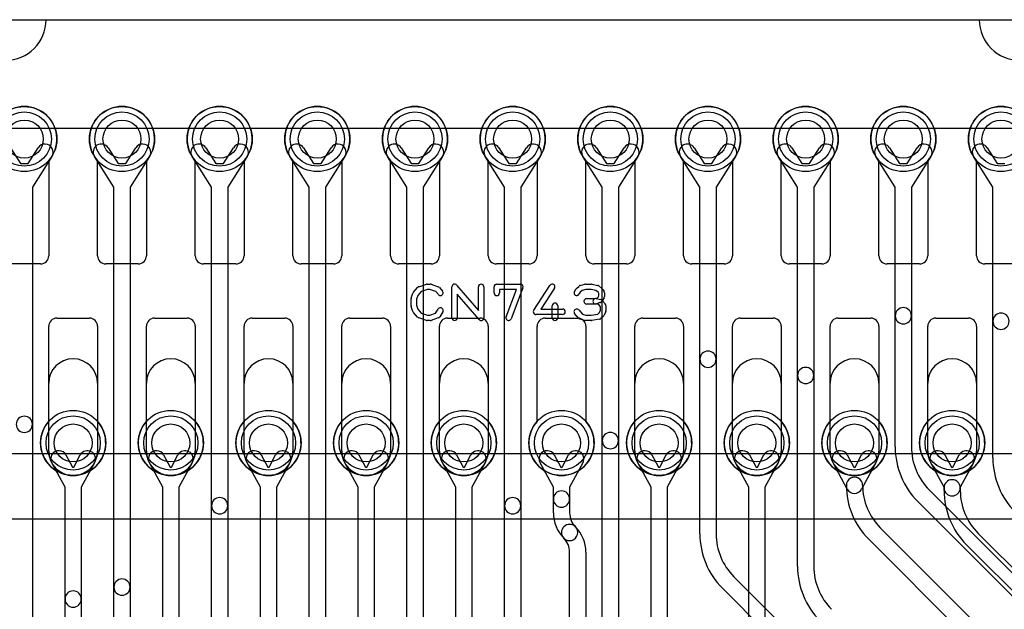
# Model space of a CAD drawing. Extents: x 0 to 30.5, y 0 to 20.
# Tile 7 of 17: x 10.5 to 19.5, y 14.6 to 20. Entities that reach past the tile are written whole.
import ezdxf

# ---------------------------------------------------------------- set-up
doc = ezdxf.new("R2010")
doc.units = 0
for name, color, linetype in [('Hole', 1, 'CONTINUOUS'), ('L1', 3, 'CONTINUOUS'), ('L3', 3, 'CONTINUOUS'), ('L4', 3, 'CONTINUOUS'), ('Outline', 7, 'CONTINUOUS'), ('PartsArea-A', 111, 'CONTINUOUS'), ('PartsArea-B', 111, 'CONTINUOUS'), ('PartsSilk-A', 221, 'CONTINUOUS'), ('Resist-A', 2, 'CONTINUOUS'), ('Resist-B', 2, 'CONTINUOUS')]:
    doc.layers.add(name, color=color, linetype=linetype)

msp = doc.modelspace()

# ---------------------------------------------------------------- linework, layer by layer
at = {"layer": 'Hole'}
for centre in [(10.5, 18.9), (11.4, 18.9), (12.3, 18.9), (13.2, 18.9), (14.1, 18.9), (15, 18.9), (15.9, 18.9), (16.8, 18.9), (17.7, 18.9), (18.6, 18.9), (19.5, 18.9), (10.95, 16.1), (11.85, 16.1), (12.75, 16.1), (13.65, 16.1), (14.55, 16.1), (15.45, 16.1), (16.35, 16.1), (17.25, 16.1), (18.15, 16.1), (19.05, 16.1)]:
    msp.add_circle(centre, 0.175, dxfattribs=at)
at = {"layer": 'L1'}
for p, q in [((10.725, 18.70157), (10.725, 17.825)), ((11.175, 17.825), (11.175, 18.70157)), ((11.625, 18.70157), (11.625, 17.825)), ((12.075, 17.825), (12.075, 18.70157)), ((12.525, 18.70157), (12.525, 17.825)), ((12.975, 17.825), (12.975, 18.70157)), ((13.425, 18.70157), (13.425, 17.825)), ((13.875, 17.825), (13.875, 18.70157)), ((14.325, 18.70157), (14.325, 17.825)), ((14.775, 17.825), (14.775, 18.70157)), ((15.225, 18.70157), (15.225, 17.825)), ((15.675, 17.825), (15.675, 18.70157)), ((16.125, 18.70157), (16.125, 17.825)), ((16.575, 17.825), (16.575, 18.70157)), ((17.025, 18.70157), (17.025, 17.825)), ((17.475, 17.825), (17.475, 18.70157)), ((17.925, 18.70157), (17.925, 17.825)), ((18.375, 17.825), (18.375, 18.70157)), ((18.825, 18.70157), (18.825, 17.825)), ((19.275, 17.825), (19.275, 18.70157)), ((10.65, 17.75), (10.35, 17.75)), ((11.55, 17.75), (11.25, 17.75)), ((12.45, 17.75), (12.15, 17.75)), ((13.35, 17.75), (13.05, 17.75)), ((14.25, 17.75), (13.95, 17.75)), ((15.15, 17.75), (14.85, 17.75)), ((16.05, 17.75), (15.75, 17.75)), ((16.95, 17.75), (16.65, 17.75)), ((17.85, 17.75), (17.55, 17.75)), ((18.75, 17.75), (18.45, 17.75)), ((19.65, 17.75), (19.35, 17.75)), ((10.8, 17.25), (11.1, 17.25)), ((11.7, 17.25), (12, 17.25)), ((12.6, 17.25), (12.9, 17.25)), ((13.5, 17.25), (13.8, 17.25)), ((14.4, 17.25), (14.7, 17.25)), ((15.3, 17.25), (15.6, 17.25)), ((16.2, 17.25), (16.5, 17.25)), ((17.1, 17.25), (17.4, 17.25)), ((18, 17.25), (18.3, 17.25)), ((18.9, 17.25), (19.2, 17.25)), ((10.725, 16.29843), (10.725, 17.175)), ((11.175, 17.175), (11.175, 16.29843)), ((11.625, 16.29843), (11.625, 17.175)), ((12.075, 17.175), (12.075, 16.29843)), ((12.525, 16.29843), (12.525, 17.175)), ((12.975, 17.175), (12.975, 16.29843)), ((13.425, 16.29843), (13.425, 17.175)), ((13.875, 17.175), (13.875, 16.29843)), ((14.325, 16.29843), (14.325, 17.175)), ((14.775, 17.175), (14.775, 16.29843)), ((15.225, 16.29843), (15.225, 17.175)), ((15.675, 17.175), (15.675, 16.29843)), ((16.125, 16.29843), (16.125, 17.175)), ((16.575, 17.175), (16.575, 16.29843)), ((17.025, 16.29843), (17.025, 17.175)), ((17.475, 17.175), (17.475, 16.29843)), ((17.925, 16.29843), (17.925, 17.175)), ((18.375, 17.175), (18.375, 16.29843)), ((18.825, 16.29843), (18.825, 17.175)), ((19.275, 17.175), (19.275, 16.29843)), ((6.1619, 15.4), (20.4, 15.4))]:
    msp.add_line(p, q, dxfattribs=at)
for centre in [(10.5, 18.9), (11.4, 18.9), (12.3, 18.9), (13.2, 18.9), (14.1, 18.9), (15, 18.9), (15.9, 18.9), (16.8, 18.9), (17.7, 18.9), (18.6, 18.9), (19.5, 18.9), (10.95, 16.1), (11.85, 16.1), (12.75, 16.1), (13.65, 16.1), (14.55, 16.1), (15.45, 16.1), (16.35, 16.1), (17.25, 16.1), (18.15, 16.1), (19.05, 16.1)]:
    msp.add_circle(centre, 0.3, dxfattribs=at)
for centre, radius, start, end in [((10.5, 18.9), 0.3, -41.409429, -138.590571), ((11.4, 18.9), 0.3, -41.409429, -138.590571), ((12.3, 18.9), 0.3, -41.409429, -138.590571), ((13.2, 18.9), 0.3, -41.409429, -138.590571), ((14.1, 18.9), 0.3, -41.409429, -138.590571), ((15, 18.9), 0.3, -41.409429, -138.590571), ((15.9, 18.9), 0.3, -41.409429, -138.590571), ((16.8, 18.9), 0.3, -41.409429, -138.590571), ((17.7, 18.9), 0.3, -41.409429, -138.590571), ((18.6, 18.9), 0.3, -41.409429, -138.590571), ((19.5, 18.9), 0.3, -41.409429, -138.590571), ((10.65, 17.825), 0.075, -90, 0), ((11.25, 17.825), 0.075, 180, -90), ((11.55, 17.825), 0.075, -90, 0), ((12.15, 17.825), 0.075, 180, -90), ((12.45, 17.825), 0.075, -90, 0), ((13.05, 17.825), 0.075, 180, -90), ((13.35, 17.825), 0.075, -90, 0), ((13.95, 17.825), 0.075, 180, -90), ((14.25, 17.825), 0.075, -90, 0), ((14.85, 17.825), 0.075, 180, -90), ((15.15, 17.825), 0.075, -90, 0), ((15.75, 17.825), 0.075, 180, -90), ((16.05, 17.825), 0.075, -90, 0), ((16.65, 17.825), 0.075, 180, -90), ((16.95, 17.825), 0.075, -90, 0), ((17.55, 17.825), 0.075, 180, -90), ((17.85, 17.825), 0.075, -90, 0), ((18.45, 17.825), 0.075, 180, -90), ((18.75, 17.825), 0.075, -90, 0), ((19.35, 17.825), 0.075, 180, -90), ((10.8, 17.175), 0.075, 90, 180), ((11.1, 17.175), 0.075, 0, 90), ((11.7, 17.175), 0.075, 90, 180), ((12, 17.175), 0.075, 0, 90), ((12.6, 17.175), 0.075, 90, 180), ((12.9, 17.175), 0.075, 0, 90), ((13.5, 17.175), 0.075, 90, 180), ((13.8, 17.175), 0.075, 0, 90), ((14.4, 17.175), 0.075, 90, 180), ((14.7, 17.175), 0.075, 0, 90), ((15.3, 17.175), 0.075, 90, 180), ((15.6, 17.175), 0.075, 0, 90), ((16.2, 17.175), 0.075, 90, 180), ((16.5, 17.175), 0.075, 0, 90), ((17.1, 17.175), 0.075, 90, 180), ((17.4, 17.175), 0.075, 0, 90), ((18, 17.175), 0.075, 90, 180), ((18.3, 17.175), 0.075, 0, 90), ((18.9, 17.175), 0.075, 90, 180), ((19.2, 17.175), 0.075, 0, 90), ((10.95, 16.1), 0.3, 138.590571, 41.409429), ((11.85, 16.1), 0.3, 138.590571, 41.409429), ((12.75, 16.1), 0.3, 138.590571, 41.409429), ((13.65, 16.1), 0.3, 138.590571, 41.409429), ((14.55, 16.1), 0.3, 138.590571, 41.409429), ((15.45, 16.1), 0.3, 138.590571, 41.409429), ((16.35, 16.1), 0.3, 138.590571, 41.409429), ((17.25, 16.1), 0.3, 138.590571, 41.409429), ((18.15, 16.1), 0.3, 138.590571, 41.409429), ((19.05, 16.1), 0.3, 138.590571, 41.409429)]:
    msp.add_arc(centre, radius, start, end, dxfattribs=at)
at = {"layer": 'L3'}
for p, q in [((10.37335, 18.81964), (10.46495, 18.67526)), ((10.53505, 18.67526), (10.62665, 18.81964)), ((11.27335, 18.81964), (11.36495, 18.67526)), ((11.43505, 18.67526), (11.52665, 18.81964)), ((12.17335, 18.81964), (12.26495, 18.67526)), ((12.33505, 18.67526), (12.42665, 18.81964)), ((13.07335, 18.81964), (13.16495, 18.67526)), ((13.23505, 18.67526), (13.32665, 18.81964)), ((13.97335, 18.81964), (14.06495, 18.67526)), ((14.13505, 18.67526), (14.22665, 18.81964)), ((14.87335, 18.81964), (14.96495, 18.67526)), ((15.03505, 18.67526), (15.12665, 18.81964)), ((15.77335, 18.81964), (15.86495, 18.67526)), ((15.93505, 18.67526), (16.02665, 18.81964)), ((16.67335, 18.81964), (16.76495, 18.67526)), ((16.83505, 18.67526), (16.92665, 18.81964)), ((17.57335, 18.81964), (17.66495, 18.67526)), ((17.73505, 18.67526), (17.82665, 18.81964)), ((18.47335, 18.81964), (18.56495, 18.67526)), ((18.63505, 18.67526), (18.72665, 18.81964)), ((19.37335, 18.81964), (19.46495, 18.67526)), ((10.75331, 18.73928), (10.575, 18.45822)), ((11.325, 18.45822), (11.14669, 18.73928)), ((11.65331, 18.73928), (11.475, 18.45822)), ((12.225, 18.45822), (12.04669, 18.73928)), ((12.55331, 18.73928), (12.375, 18.45822)), ((13.125, 18.45822), (12.94669, 18.73928)), ((13.45331, 18.73928), (13.275, 18.45822)), ((14.025, 18.45822), (13.84669, 18.73928)), ((14.35331, 18.73928), (14.175, 18.45822)), ((14.925, 18.45822), (14.74669, 18.73928)), ((15.25331, 18.73928), (15.075, 18.45822)), ((15.825, 18.45822), (15.64669, 18.73928)), ((16.15331, 18.73928), (15.975, 18.45822)), ((16.725, 18.45822), (16.54669, 18.73928)), ((17.05331, 18.73928), (16.875, 18.45822)), ((17.625, 18.45822), (17.44669, 18.73928)), ((17.95331, 18.73928), (17.775, 18.45822)), ((18.525, 18.45822), (18.34669, 18.73928)), ((18.85331, 18.73928), (18.675, 18.45822)), ((19.425, 18.45822), (19.24669, 18.73928)), ((10.46495, 18.67526), (10.53505, 18.67526)), ((11.36495, 18.67526), (11.43505, 18.67526)), ((12.26495, 18.67526), (12.33505, 18.67526)), ((13.16495, 18.67526), (13.23505, 18.67526)), ((14.06495, 18.67526), (14.13505, 18.67526)), ((14.96495, 18.67526), (15.03505, 18.67526)), ((15.86495, 18.67526), (15.93505, 18.67526)), ((16.76495, 18.67526), (16.83505, 18.67526)), ((17.66495, 18.67526), (17.73505, 18.67526)), ((18.56495, 18.67526), (18.63505, 18.67526)), ((19.46495, 18.67526), (19.53505, 18.67526)), ((10.575, 18.45822), (10.575, 16.27152)), ((11.325, 14.77152), (11.325, 18.45822)), ((11.475, 18.45822), (11.475, 14.77152)), ((12.225, 15.52152), (12.225, 18.45822)), ((12.375, 18.45822), (12.375, 15.52152)), ((13.125, 13.97902), (13.125, 18.45822)), ((13.275, 18.45822), (13.275, 13.97902)), ((14.025, 11.88902), (14.025, 18.45822)), ((14.175, 18.45822), (14.175, 11.88902)), ((14.925, 15.52152), (14.925, 18.45822)), ((15.075, 18.45822), (15.075, 15.52152)), ((15.825, 16.12152), (15.825, 18.45822)), ((15.975, 18.45822), (15.975, 16.12152)), ((16.725, 16.87152), (16.725, 18.45822)), ((16.875, 18.45822), (16.875, 16.87152)), ((17.625, 16.72152), (17.625, 18.45822)), ((17.775, 18.45822), (17.775, 16.72152)), ((18.525, 17.27152), (18.525, 18.45822)), ((18.675, 18.45822), (18.675, 17.27152)), ((19.425, 17.22152), (19.425, 18.45822)), ((18.525, 16.06303), (18.525, 17.27152)), ((18.675, 17.27152), (18.675, 16.06303)), ((19.425, 15.96303), (19.425, 17.22152)), ((16.725, 15.26303), (16.725, 16.87152)), ((16.875, 16.87152), (16.875, 15.26303)), ((17.625, 14.96303), (17.625, 16.72152)), ((17.775, 16.72152), (17.775, 14.96303)), ((10.575, 16.27152), (10.575, 14.06303)), ((15.825, 13.76303), (15.825, 16.12152)), ((15.975, 16.12152), (15.975, 13.76303)), ((18.83902, 15.66705), (23.56705, 10.93903)), ((12.225, 12.56303), (12.225, 15.52152)), ((12.375, 15.52152), (12.375, 12.56303)), ((14.925, 12.56303), (14.925, 15.52152)), ((15.075, 15.52152), (15.075, 12.56303)), ((23.46098, 10.83296), (18.73296, 15.56098)), ((17.03902, 14.86705), (18.76705, 13.13903)), ((11.325, 11.06303), (11.325, 14.77152)), ((11.475, 14.77152), (11.475, 11.06303)), ((18.66098, 13.03296), (16.93296, 14.76098))]:
    msp.add_line(p, q, dxfattribs=at)
for centre in [(10.5, 18.9), (11.4, 18.9), (12.3, 18.9), (13.2, 18.9), (14.1, 18.9), (15, 18.9), (15.9, 18.9), (16.8, 18.9), (17.7, 18.9), (18.6, 18.9), (19.5, 18.9)]:
    msp.add_circle(centre, 0.3, dxfattribs=at)
for centre, radius, start, end in [((10.68998, 18.77946), 0.075, -32.393266, 147.607741), ((11.21002, 18.77946), 0.075, 32.393266, -147.607741), ((11.58998, 18.77946), 0.075, -32.393266, 147.607741), ((12.11002, 18.77946), 0.075, 32.393266, -147.607741), ((12.48998, 18.77946), 0.075, -32.393266, 147.607741), ((13.01002, 18.77946), 0.075, 32.393266, -147.607741), ((13.38998, 18.77946), 0.075, -32.393266, 147.607741), ((13.91002, 18.77946), 0.075, 32.393266, -147.607741), ((14.28998, 18.77946), 0.075, -32.393266, 147.607741), ((14.81002, 18.77946), 0.075, 32.393266, -147.607741), ((15.18998, 18.77946), 0.075, -32.393266, 147.607741), ((15.71002, 18.77946), 0.075, 32.393266, -147.607741), ((16.08998, 18.77946), 0.075, -32.393266, 147.607741), ((16.61002, 18.77946), 0.075, 32.393266, -147.607741), ((16.98998, 18.77946), 0.075, -32.393266, 147.607741), ((17.51002, 18.77946), 0.075, 32.393266, -147.607741), ((17.88998, 18.77946), 0.075, -32.393266, 147.607741), ((18.41002, 18.77946), 0.075, 32.393266, -147.607741), ((18.78998, 18.77946), 0.075, -32.393266, 147.607741), ((19.31002, 18.77946), 0.075, 32.393266, -147.607741), ((18.6, 17.27152), 0.075, 0, 180), ((18.6, 17.27152), 0.075, 180, 0), ((19.5, 17.22152), 0.075, 0, 180), ((19.5, 17.22152), 0.075, 180, 0), ((16.8, 16.87152), 0.075, 0, 180), ((16.8, 16.87152), 0.075, 180, 0), ((17.7, 16.72152), 0.075, 0, 180), ((17.7, 16.72152), 0.075, 180, 0), ((10.5, 16.27152), 0.075, 0, 180), ((10.5, 16.27152), 0.075, 180, 0), ((15.9, 16.12152), 0.075, 0, 180), ((15.9, 16.12152), 0.075, 180, 0), ((19.235, 16.06303), 0.71, 180, -134.999429), ((19.235, 16.06303), 0.56, 180, -135), ((20.135, 15.96303), 0.71, 180, -134.999429), ((12.3, 15.52152), 0.075, 0, 180), ((12.3, 15.52152), 0.075, 180, 0), ((15, 15.52152), 0.075, 0, 180), ((15, 15.52152), 0.075, 180, 0), ((17.435, 15.26303), 0.71, 180, -134.999429), ((17.435, 15.26303), 0.56, 180, -135), ((18.335, 14.96303), 0.71, 180, -134.999429), ((18.335, 14.96303), 0.56, 180, -135), ((11.4, 14.77152), 0.075, 0, 180), ((11.4, 14.77152), 0.075, 180, 0)]:
    msp.add_arc(centre, radius, start, end, dxfattribs=at)
at = {"layer": 'L4'}
for p, q in [((10.725, 18.70157), (10.725, 17.825)), ((11.175, 17.825), (11.175, 18.70157)), ((11.625, 18.70157), (11.625, 17.825)), ((12.075, 17.825), (12.075, 18.70157)), ((12.525, 18.70157), (12.525, 17.825)), ((12.975, 17.825), (12.975, 18.70157)), ((13.425, 18.70157), (13.425, 17.825)), ((13.875, 17.825), (13.875, 18.70157)), ((14.325, 18.70157), (14.325, 17.825)), ((14.775, 17.825), (14.775, 18.70157)), ((15.225, 18.70157), (15.225, 17.825)), ((15.675, 17.825), (15.675, 18.70157)), ((16.125, 18.70157), (16.125, 17.825)), ((16.575, 17.825), (16.575, 18.70157)), ((17.025, 18.70157), (17.025, 17.825)), ((17.475, 17.825), (17.475, 18.70157)), ((17.925, 18.70157), (17.925, 17.825)), ((18.375, 17.825), (18.375, 18.70157)), ((18.825, 18.70157), (18.825, 17.825)), ((19.275, 17.825), (19.275, 18.70157)), ((10.65, 17.75), (10.35, 17.75)), ((11.55, 17.75), (11.25, 17.75)), ((12.45, 17.75), (12.15, 17.75)), ((13.35, 17.75), (13.05, 17.75)), ((14.25, 17.75), (13.95, 17.75)), ((15.15, 17.75), (14.85, 17.75)), ((16.05, 17.75), (15.75, 17.75)), ((16.95, 17.75), (16.65, 17.75)), ((17.85, 17.75), (17.55, 17.75)), ((18.75, 17.75), (18.45, 17.75)), ((19.65, 17.75), (19.35, 17.75)), ((10.8, 17.25), (11.1, 17.25)), ((11.7, 17.25), (12, 17.25)), ((12.6, 17.25), (12.9, 17.25)), ((13.5, 17.25), (13.8, 17.25)), ((14.4, 17.25), (14.7, 17.25)), ((15.3, 17.25), (15.6, 17.25)), ((16.2, 17.25), (16.5, 17.25)), ((17.1, 17.25), (17.4, 17.25)), ((18, 17.25), (18.3, 17.25)), ((18.9, 17.25), (19.2, 17.25)), ((10.725, 16.29843), (10.725, 17.175)), ((11.175, 17.175), (11.175, 16.29843)), ((11.625, 16.29843), (11.625, 17.175)), ((12.075, 17.175), (12.075, 16.29843)), ((12.525, 16.29843), (12.525, 17.175)), ((12.975, 17.175), (12.975, 16.29843)), ((13.425, 16.29843), (13.425, 17.175)), ((13.875, 17.175), (13.875, 16.29843)), ((14.325, 16.29843), (14.325, 17.175)), ((14.775, 17.175), (14.775, 16.29843)), ((15.225, 16.29843), (15.225, 17.175)), ((15.675, 17.175), (15.675, 16.29843)), ((16.125, 16.29843), (16.125, 17.175)), ((16.575, 17.175), (16.575, 16.29843)), ((17.025, 16.29843), (17.025, 17.175)), ((17.475, 17.175), (17.475, 16.29843)), ((17.925, 16.29843), (17.925, 17.175)), ((18.375, 17.175), (18.375, 16.29843)), ((18.825, 16.29843), (18.825, 17.175)), ((19.275, 17.175), (19.275, 16.29843)), ((10.725, 16.025), (10.725, 16.65)), ((11.175, 16.65), (11.175, 16.025)), ((11.625, 16.025), (11.625, 16.65)), ((12.075, 16.65), (12.075, 16.025)), ((12.525, 16.025), (12.525, 16.65)), ((12.975, 16.65), (12.975, 16.025)), ((13.425, 16.025), (13.425, 16.65)), ((13.875, 16.65), (13.875, 16.025)), ((14.325, 16.025), (14.325, 16.65)), ((14.775, 16.65), (14.775, 16.025)), ((16.125, 16.025), (16.125, 16.65)), ((16.575, 16.65), (16.575, 16.025)), ((17.025, 16.025), (17.025, 16.65)), ((17.475, 16.65), (17.475, 16.025)), ((17.925, 16.025), (17.925, 16.65)), ((18.375, 16.65), (18.375, 16.025)), ((18.825, 16.025), (18.825, 16.65)), ((19.275, 16.65), (19.275, 16.025)), ((10.88405, 15.98928), (10.94445, 15.87775)), ((10.95555, 15.87775), (11.01595, 15.98928)), ((11.78405, 15.98928), (11.84445, 15.87775)), ((11.85555, 15.87775), (11.91595, 15.98928)), ((12.68405, 15.98928), (12.74445, 15.87775)), ((12.75555, 15.87775), (12.81595, 15.98928)), ((13.58405, 15.98928), (13.64445, 15.87775)), ((13.65555, 15.87775), (13.71595, 15.98928)), ((14.48405, 15.98928), (14.54445, 15.87775)), ((14.55555, 15.87775), (14.61595, 15.98928)), ((15.38405, 15.98928), (15.44445, 15.87775)), ((15.45555, 15.87775), (15.51595, 15.98928)), ((16.28405, 15.98928), (16.34445, 15.87775)), ((16.35555, 15.87775), (16.41595, 15.98928)), ((17.18405, 15.98928), (17.24445, 15.87775)), ((17.25555, 15.87775), (17.31595, 15.98928)), ((18.08405, 15.98928), (18.14445, 15.87775)), ((18.15555, 15.87775), (18.21595, 15.98928)), ((18.98405, 15.98928), (19.04445, 15.87775)), ((19.05555, 15.87775), (19.11595, 15.98928)), ((10.875, 15.691), (10.75215, 15.91786)), ((11.14785, 15.91786), (11.025, 15.691)), ((11.775, 15.691), (11.65215, 15.91786)), ((12.04785, 15.91786), (11.925, 15.691)), ((12.675, 15.691), (12.55215, 15.91786)), ((12.94785, 15.91786), (12.825, 15.691)), ((13.575, 15.691), (13.45215, 15.91786)), ((13.84785, 15.91786), (13.725, 15.691)), ((14.475, 15.691), (14.35215, 15.91786)), ((14.74785, 15.91786), (14.625, 15.691)), ((15.375, 15.691), (15.25215, 15.91786)), ((15.64785, 15.91786), (15.525, 15.691)), ((16.275, 15.691), (16.15215, 15.91786)), ((16.54785, 15.91786), (16.425, 15.691)), ((17.175, 15.691), (17.05215, 15.91786)), ((17.44785, 15.91786), (17.325, 15.691)), ((18.08405, 15.67429), (17.95215, 15.91786)), ((18.34785, 15.91786), (18.21595, 15.67429)), ((18.975, 15.691), (18.85215, 15.91786)), ((19.24785, 15.91786), (19.125, 15.691)), ((10.94445, 15.87775), (10.95555, 15.87775)), ((11.84445, 15.87775), (11.85555, 15.87775)), ((12.74445, 15.87775), (12.75555, 15.87775)), ((13.64445, 15.87775), (13.65555, 15.87775)), ((14.54445, 15.87775), (14.55555, 15.87775)), ((15.44445, 15.87775), (15.45555, 15.87775)), ((16.34445, 15.87775), (16.35555, 15.87775)), ((17.24445, 15.87775), (17.25555, 15.87775)), ((18.14445, 15.87775), (18.15555, 15.87775)), ((19.04445, 15.87775), (19.05555, 15.87775)), ((10.875, 14.66151), (10.875, 15.691)), ((11.025, 15.691), (11.025, 14.66151)), ((11.775, 13.91151), (11.775, 15.691)), ((11.925, 15.691), (11.925, 13.91151)), ((12.675, 14.11151), (12.675, 15.691)), ((12.825, 15.691), (12.825, 14.11151)), ((13.575, 14.08651), (13.575, 15.691)), ((13.725, 15.691), (13.725, 14.08651)), ((14.475, 11.99901), (14.475, 15.691)), ((14.625, 15.691), (14.625, 11.99901)), ((15.375, 15.58303), (15.375, 15.691)), ((15.525, 15.691), (15.525, 15.58303)), ((16.275, 12.81901), (16.275, 15.691)), ((16.425, 15.691), (16.425, 12.81901)), ((17.175, 14.46151), (17.175, 15.691)), ((17.325, 15.691), (17.325, 14.46151)), ((18.975, 15.68651), (18.975, 15.691)), ((18.975, 15.66303), (18.975, 15.68651)), ((19.125, 15.691), (19.125, 15.68651)), ((19.125, 15.68651), (19.125, 15.66303)), ((15.375, 15.45606), (15.375, 15.58303)), ((15.525, 15.58303), (15.525, 15.45606)), ((18.38688, 15.3192), (20.30845, 13.3976)), ((19.28902, 15.26705), (22.76705, 11.78903)), ((20.20239, 13.29154), (18.28081, 15.21313)), ((22.66098, 11.68296), (19.18296, 15.16098)), ((15.525, 5.56303), (15.525, 15.09394)), ((15.675, 15.09394), (15.675, 5.56303)), ((10.875, 13.61303), (10.875, 14.66151)), ((11.025, 14.66151), (11.025, 13.61303))]:
    msp.add_line(p, q, dxfattribs=at)
for centre in [(10.5, 18.9), (11.4, 18.9), (12.3, 18.9), (13.2, 18.9), (14.1, 18.9), (15, 18.9), (15.9, 18.9), (16.8, 18.9), (17.7, 18.9), (18.6, 18.9), (19.5, 18.9), (10.95, 16.1), (11.85, 16.1), (12.75, 16.1), (13.65, 16.1), (14.55, 16.1), (15.45, 16.1), (16.35, 16.1), (17.25, 16.1), (18.15, 16.1), (19.05, 16.1)]:
    msp.add_circle(centre, 0.3, dxfattribs=at)
for centre, radius, start, end in [((10.5, 18.9), 0.3, -41.409429, -138.590571), ((11.4, 18.9), 0.3, -41.409429, -138.590571), ((12.3, 18.9), 0.3, -41.409429, -138.590571), ((13.2, 18.9), 0.3, -41.409429, -138.590571), ((14.1, 18.9), 0.3, -41.409429, -138.590571), ((15, 18.9), 0.3, -41.409429, -138.590571), ((15.9, 18.9), 0.3, -41.409429, -138.590571), ((16.8, 18.9), 0.3, -41.409429, -138.590571), ((17.7, 18.9), 0.3, -41.409429, -138.590571), ((18.6, 18.9), 0.3, -41.409429, -138.590571), ((19.5, 18.9), 0.3, -41.409429, -138.590571), ((10.65, 17.825), 0.075, -90, 0), ((11.25, 17.825), 0.075, 180, -90), ((11.55, 17.825), 0.075, -90, 0), ((12.15, 17.825), 0.075, 180, -90), ((12.45, 17.825), 0.075, -90, 0), ((13.05, 17.825), 0.075, 180, -90), ((13.35, 17.825), 0.075, -90, 0), ((13.95, 17.825), 0.075, 180, -90), ((14.25, 17.825), 0.075, -90, 0), ((14.85, 17.825), 0.075, 180, -90), ((15.15, 17.825), 0.075, -90, 0), ((15.75, 17.825), 0.075, 180, -90), ((16.05, 17.825), 0.075, -90, 0), ((16.65, 17.825), 0.075, 180, -90), ((16.95, 17.825), 0.075, -90, 0), ((17.55, 17.825), 0.075, 180, -90), ((17.85, 17.825), 0.075, -90, 0), ((18.45, 17.825), 0.075, 180, -90), ((18.75, 17.825), 0.075, -90, 0), ((19.35, 17.825), 0.075, 180, -90), ((10.8, 17.175), 0.075, 90, 180), ((11.1, 17.175), 0.075, 0, 90), ((11.7, 17.175), 0.075, 90, 180), ((12, 17.175), 0.075, 0, 90), ((12.6, 17.175), 0.075, 90, 180), ((12.9, 17.175), 0.075, 0, 90), ((13.5, 17.175), 0.075, 90, 180), ((13.8, 17.175), 0.075, 0, 90), ((14.4, 17.175), 0.075, 90, 180), ((14.7, 17.175), 0.075, 0, 90), ((15.3, 17.175), 0.075, 90, 180), ((15.6, 17.175), 0.075, 0, 90), ((16.2, 17.175), 0.075, 90, 180), ((16.5, 17.175), 0.075, 0, 90), ((17.1, 17.175), 0.075, 90, 180), ((17.4, 17.175), 0.075, 0, 90), ((18, 17.175), 0.075, 90, 180), ((18.3, 17.175), 0.075, 0, 90), ((18.9, 17.175), 0.075, 90, 180), ((19.2, 17.175), 0.075, 0, 90), ((10.95, 16.65), 0.225, 0, 180), ((11.85, 16.65), 0.225, 0, 180), ((12.75, 16.65), 0.225, 0, 180), ((13.65, 16.65), 0.225, 0, 180), ((14.55, 16.65), 0.225, 0, 180), ((16.35, 16.65), 0.225, 0, 180), ((17.25, 16.65), 0.225, 0, 180), ((18.15, 16.65), 0.225, 0, 180), ((19.05, 16.65), 0.225, 0, 180), ((10.95, 16.1), 0.3, 138.590571, 41.409429), ((11.85, 16.1), 0.3, 138.590571, 41.409429), ((12.75, 16.1), 0.3, 138.590571, 41.409429), ((13.65, 16.1), 0.3, 138.590571, 41.409429), ((14.55, 16.1), 0.3, 138.590571, 41.409429), ((15.45, 16.1), 0.3, 138.590571, 41.409429), ((16.35, 16.1), 0.3, 138.590571, 41.409429), ((17.25, 16.1), 0.3, 138.590571, 41.409429), ((18.15, 16.1), 0.3, 138.590571, 41.409429), ((19.05, 16.1), 0.3, 138.590571, 41.409429), ((10.95, 16.025), 0.225, 180, 0), ((10.8181, 15.95357), 0.075, 28.434252, -151.56321), ((11.0819, 15.95357), 0.075, -28.434252, 151.56321), ((11.85, 16.025), 0.225, 180, 0), ((11.7181, 15.95357), 0.075, 28.434252, -151.56321), ((11.9819, 15.95357), 0.075, -28.434252, 151.56321), ((12.75, 16.025), 0.225, 180, 0), ((12.6181, 15.95357), 0.075, 28.434252, -151.56321), ((12.8819, 15.95357), 0.075, -28.434252, 151.56321), ((13.65, 16.025), 0.225, 180, 0), ((13.5181, 15.95357), 0.075, 28.434252, -151.56321), ((13.7819, 15.95357), 0.075, -28.434252, 151.56321), ((14.55, 16.025), 0.225, 180, 0), ((14.4181, 15.95357), 0.075, 28.434252, -151.56321), ((14.6819, 15.95357), 0.075, -28.434252, 151.56321), ((15.3181, 15.95357), 0.075, 28.434252, -151.56321), ((15.5819, 15.95357), 0.075, -28.434252, 151.56321), ((16.35, 16.025), 0.225, 180, 0), ((16.2181, 15.95357), 0.075, 28.434252, -151.56321), ((16.4819, 15.95357), 0.075, -28.434252, 151.56321), ((17.25, 16.025), 0.225, 180, 0), ((17.1181, 15.95357), 0.075, 28.434252, -151.56321), ((17.3819, 15.95357), 0.075, -28.434252, 151.56321), ((18.15, 16.025), 0.225, 180, 0), ((18.0181, 15.95357), 0.075, 28.434252, -151.56321), ((18.2819, 15.95357), 0.075, -28.434252, 151.56321), ((19.05, 16.025), 0.225, 180, 0), ((18.9181, 15.95357), 0.075, 28.434252, -151.56321), ((19.1819, 15.95357), 0.075, -28.434252, 151.56321), ((18.15, 15.70999), 0.075, 0, -179.999087), ((18.77768, 15.71), 0.70268, -179.999185, -135), ((18.77768, 15.71), 0.55268, -179.998963, -135), ((19.05, 15.68651), 0.075, 0, 180), ((15.45, 15.58303), 0.075, 0, 180), ((18.15, 15.71), 0.075, -151.565748, -28.434252), ((19.05, 15.68651), 0.075, 180, 0), ((19.685, 15.66303), 0.71, 180, -134.999429), ((19.685, 15.66303), 0.56, 180, -135), ((15.45, 15.58303), 0.075, 180, 0), ((15.70605, 15.45606), 0.33105, 180, -134.998776), ((15.70605, 15.45606), 0.18105, 180, -134.997762), ((15.525, 15.275), 0.075, 45, -135), ((15.525, 15.275), 0.075, -135, 45.001582), ((15.34395, 15.09395), 0.33105, -0.001731, 45), ((15.34395, 15.09395), 0.18105, -0.003165, 45), ((10.95, 14.66151), 0.075, 0, 180), ((10.95, 14.66151), 0.075, 180, 0)]:
    msp.add_arc(centre, radius, start, end, dxfattribs=at)
at = {"layer": 'Outline'}
msp.add_line((10.7, 20), (19.3, 20), dxfattribs=at)
for centre in [(10.325, 20), (19.675, 20)]:
    msp.add_arc(centre, 0.375, 180, 0, dxfattribs=at)
at = {"layer": 'PartsArea-A'}
msp.add_line((6, 20), (24, 20), dxfattribs=at)
at = {"layer": 'PartsArea-B'}
msp.add_line((6, 20), (24, 20), dxfattribs=at)
at = {"layer": 'PartsSilk-A'}
for p, q in [((14.08516, 17.48815), (14.12405, 17.53259)), ((14.13524, 17.53994), (14.20468, 17.56216)), ((14.2162, 17.51335), (14.1571, 17.49444)), ((14.2123, 17.56335), (14.24008, 17.56335)), ((14.23602, 17.51335), (14.2162, 17.51335)), ((14.2921, 17.49466), (14.23602, 17.51335)), ((14.24798, 17.56207), (14.31465, 17.53985)), ((14.32596, 17.53213), (14.35373, 17.4988)), ((14.44008, 17.25317), (14.44008, 17.53835)), ((14.48406, 17.55462), (14.68452, 17.32075)), ((14.68452, 17.32075), (14.68452, 17.53835)), ((14.73452, 17.53835), (14.73452, 17.25317)), ((14.82897, 17.4828), (14.82897, 17.53835)), ((14.85397, 17.56335), (15.07064, 17.56335)), ((15.0344, 17.51335), (14.87897, 17.51335)), ((14.87897, 17.51335), (14.87897, 17.4828)), ((14.93893, 17.26205), (15.0344, 17.51335)), ((15.09401, 17.52947), (14.98567, 17.24429)), ((15.19415, 17.32239), (15.34415, 17.55202)), ((15.38601, 17.52468), (15.26127, 17.33372)), ((15.56888, 17.49605), (15.58277, 17.51827)), ((15.58736, 17.52371), (15.61236, 17.54593)), ((15.62253, 17.5514), (15.6642, 17.56251)), ((15.67392, 17.51335), (15.64114, 17.50461)), ((15.67064, 17.56335), (15.72619, 17.56335)), ((15.72359, 17.51335), (15.67392, 17.51335)), ((15.768, 17.504), (15.72359, 17.51335)), ((15.73134, 17.56281), (15.78412, 17.5517)), ((15.79459, 17.54676), (15.82237, 17.52454)), ((15.82795, 17.51827), (15.84184, 17.49605)), ((14.06508, 17.36428), (14.06508, 17.42724)), ((14.06622, 17.4347), (14.08011, 17.47915)), ((14.12626, 17.4592), (14.11508, 17.42342)), ((14.11508, 17.42342), (14.11508, 17.3681)), ((14.1571, 17.49444), (14.12626, 17.4592)), ((14.31531, 17.4668), (14.2921, 17.49466)), ((14.69054, 17.2369), (14.49008, 17.47077)), ((14.49008, 17.47077), (14.49008, 17.25317)), ((15.62326, 17.48872), (15.61128, 17.46955)), ((15.64114, 17.50461), (15.62326, 17.48872)), ((15.68175, 17.43002), (15.76068, 17.43002)), ((15.76068, 17.43002), (15.78188, 17.43773)), ((15.78781, 17.48816), (15.768, 17.504)), ((15.76946, 17.42963), (15.81113, 17.42222)), ((15.78188, 17.43773), (15.78706, 17.44291)), ((15.78706, 17.44291), (15.79564, 17.45663)), ((15.79564, 17.47563), (15.78781, 17.48816)), ((15.79564, 17.45663), (15.79564, 17.47563)), ((15.84184, 17.43621), (15.82795, 17.41399)), ((15.84564, 17.4828), (15.84564, 17.44946)), ((14.08011, 17.31237), (14.06622, 17.35682)), ((14.11508, 17.3681), (14.12626, 17.33232)), ((14.12626, 17.33232), (14.1571, 17.29708)), ((14.29031, 17.29626), (14.31332, 17.33308)), ((15.26127, 17.33372), (15.45952, 17.33372)), ((15.36508, 17.25317), (15.36508, 17.36428)), ((15.41508, 17.36428), (15.41508, 17.25317)), ((15.76508, 17.38002), (15.68175, 17.38002)), ((15.79339, 17.37459), (15.7607, 17.38041)), ((15.80418, 17.39263), (15.77362, 17.38152)), ((15.80952, 17.35523), (15.79339, 17.37459)), ((15.80952, 17.32483), (15.80952, 17.35523)), ((15.82443, 17.40956), (15.81332, 17.39845)), ((15.82596, 17.41361), (15.85373, 17.38028)), ((15.85952, 17.36428), (15.85952, 17.31983)), ((14.12405, 17.25893), (14.08516, 17.30337)), ((14.20468, 17.22936), (14.13524, 17.25158)), ((14.1571, 17.29708), (14.2162, 17.27817)), ((14.2162, 17.27817), (14.23602, 17.27817)), ((14.23602, 17.27817), (14.29031, 17.29626)), ((14.31465, 17.25167), (14.24798, 17.22945)), ((14.35572, 17.30658), (14.32795, 17.26214)), ((15.45952, 17.28372), (15.21508, 17.28372)), ((15.61016, 17.24782), (15.57127, 17.29226)), ((15.60889, 17.32518), (15.64277, 17.28647)), ((15.6642, 17.22901), (15.62253, 17.24012)), ((15.64277, 17.28647), (15.67392, 17.27817)), ((15.67392, 17.27817), (15.7242, 17.27817)), ((15.7242, 17.27817), (15.78449, 17.28781)), ((15.79959, 17.23959), (15.73014, 17.22848)), ((15.78449, 17.28781), (15.79976, 17.30139)), ((15.79976, 17.30139), (15.80952, 17.32483)), ((15.83725, 17.26781), (15.81225, 17.24559)), ((15.8576, 17.31022), (15.84372, 17.27689)), ((14.24008, 17.22817), (14.2123, 17.22817)), ((15.72619, 17.22817), (15.67064, 17.22817))]:
    msp.add_line(p, q, dxfattribs=at)
for centre, start, end in [((14.14286, 17.51613), 107.746418, 138.811918), ((14.2123, 17.53835), 90, 107.746418), ((14.24008, 17.53835), 71.579545, 90), ((14.30675, 17.51613), 39.790899, 71.579545), ((14.46508, 17.53835), 40.603781, 180), ((14.70952, 17.53835), 0, 180), ((14.85397, 17.53835), 90, 180), ((15.07064, 17.53835), -20.805506, 90), ((15.36508, 17.53835), -33.149737, 146.846436), ((15.60397, 17.50502), 131.627831, 147.989981), ((15.62897, 17.52724), 104.925513, 131.630694), ((15.67064, 17.53835), 90, 104.92885), ((15.72619, 17.53835), 78.110161, 90), ((15.77897, 17.52724), 51.333033, 78.112983), ((15.80675, 17.50502), 32.005383, 51.345223), ((14.09008, 17.42724), 162.637772, 180), ((14.10397, 17.47169), 138.811918, 162.637772), ((14.33452, 17.4828), -140.209101, 39.800498), ((14.85397, 17.4828), 180, 0), ((15.59008, 17.4828), 147.994617, -32.010019), ((15.68175, 17.40502), 90, -90), ((15.76508, 17.40502), 79.908369, -100.083264), ((15.80675, 17.39761), 39.790899, 79.916736), ((15.82064, 17.4828), 0, 32.010019), ((15.82064, 17.44946), -32.005383, 0), ((14.09008, 17.36428), 180, -162.637772), ((14.33452, 17.31983), -32.005383, 147.999253), ((15.39008, 17.36428), 0, 180), ((15.45952, 17.30872), -90, 90), ((15.59008, 17.30872), 41.188082, -138.810424), ((15.76508, 17.40502), -90, -70.02141), ((15.79564, 17.41613), -70.02864, -45), ((15.80675, 17.42724), -45, -32.010019), ((15.83452, 17.36428), 0, 39.800498), ((14.10397, 17.31983), -162.637772, -138.811918), ((14.14286, 17.27539), -138.811918, -107.746418), ((14.30675, 17.27539), -71.579545, -32.005383), ((14.46508, 17.25317), 180, 0), ((14.70952, 17.25317), -139.396219, 0), ((14.9623, 17.25317), 159.194494, -20.801805), ((15.21508, 17.30872), 146.850263, -90), ((15.39008, 17.25317), 180, 0), ((15.62897, 17.26428), -138.811918, -104.92885), ((15.79564, 17.26428), -80.910628, -48.369306), ((15.82064, 17.2865), -48.372169, -22.608878), ((15.83452, 17.31983), -22.605762, 0), ((14.2123, 17.25317), -107.746418, -90), ((14.24008, 17.25317), -90, -71.579545), ((15.67064, 17.25317), -104.925513, -90), ((15.72619, 17.25317), -90, -80.911332)]:
    msp.add_arc(centre, 0.025, start, end, dxfattribs=at)
at = {"layer": 'Resist-A'}
for p, q in [((8.075, 19), (21.925, 19)), ((21.925, 16), (8.075, 16))]:
    msp.add_line(p, q, dxfattribs=at)
for centre in [(10.5, 18.9), (11.4, 18.9), (12.3, 18.9), (13.2, 18.9), (14.1, 18.9), (15, 18.9), (15.9, 18.9), (16.8, 18.9), (17.7, 18.9), (18.6, 18.9), (19.5, 18.9), (10.95, 16.1), (11.85, 16.1), (12.75, 16.1), (13.65, 16.1), (14.55, 16.1), (15.45, 16.1), (16.35, 16.1), (17.25, 16.1), (18.15, 16.1), (19.05, 16.1)]:
    msp.add_circle(centre, 0.25, dxfattribs=at)
at = {"layer": 'Resist-B'}
for p, q in [((8.075, 19), (21.925, 19)), ((21.925, 16), (8.075, 16))]:
    msp.add_line(p, q, dxfattribs=at)
for centre in [(10.5, 18.9), (11.4, 18.9), (12.3, 18.9), (13.2, 18.9), (14.1, 18.9), (15, 18.9), (15.9, 18.9), (16.8, 18.9), (17.7, 18.9), (18.6, 18.9), (19.5, 18.9), (10.95, 16.1), (11.85, 16.1), (12.75, 16.1), (13.65, 16.1), (14.55, 16.1), (15.45, 16.1), (16.35, 16.1), (17.25, 16.1), (18.15, 16.1), (19.05, 16.1)]:
    msp.add_circle(centre, 0.25, dxfattribs=at)

doc.saveas('drawing.dxf')
